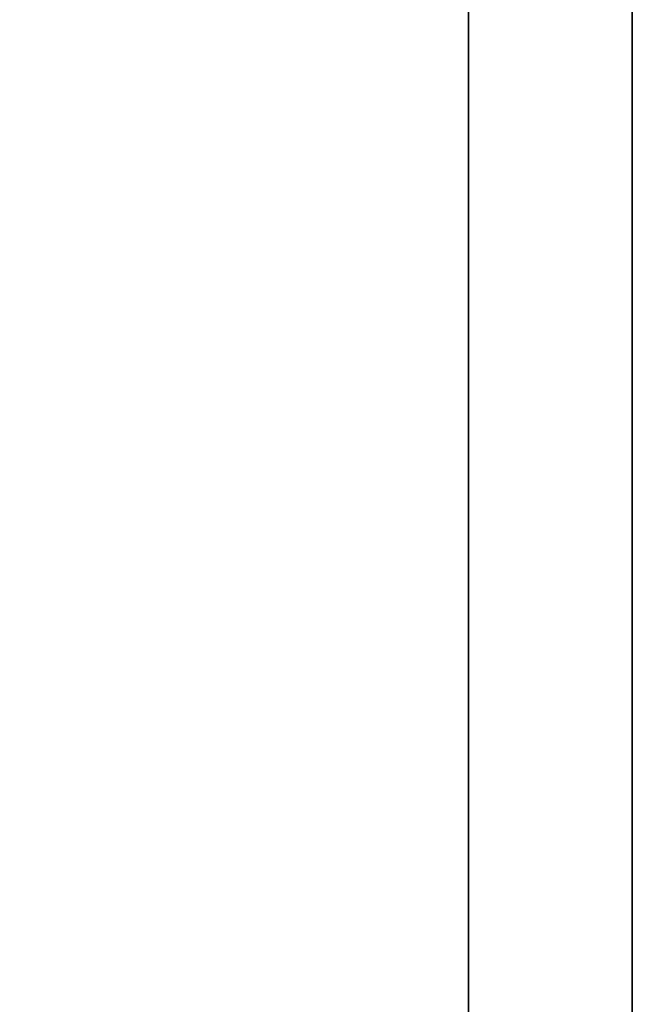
# Model space of a CAD drawing. Header units: millimetres. Extents: x -603 to 3703, y -115 to 193.
# Tile 47 of 256: x -418.61 to -412.92, y -5.2 to 3.82. Entities that reach past the tile are written whole.
import ezdxf

# ---------------------------------------------------------------- set-up
doc = ezdxf.new("R2010")
doc.units = ezdxf.units.MM
doc.layers.add('151', color=7, linetype='Continuous', true_color=0xffffff)

# ---------------------------------------------------------------- blocks, each defined once
blk = doc.blocks.new('UG_SURFACE_001')
at = {"layer": '151', "color": 252, "linetype": 'Continuous', "lineweight": 35}
for points in [[(603, -18, 2212.25), (603, 174.4, 2212.25), (-603, 174.4, 2212.25), (-603, -18, 2212.25)], [(-453, -18, 2062.2499), (-453, 174.4, 2062.2499), (453, 174.4, 2062.2499), (453, -18, 2062.2499)]]:
    blk.add_3dface(points, dxfattribs=at)
blk = doc.blocks.new('UG_SURFACE_033')
at = {"layer": '151', "color": 252, "linetype": 'Continuous', "lineweight": 35}
for points in [[(-414.5, -29.92, 2021.75), (-414.5, 14.42, 2021.75), (-414.5, 14.42, -7.75), (-414.5, -29.92, -7.75)], [(-414.5, 14.42, 2021.75), (-414.5, -29.92, 2021.75), (-413, -29.92, 2020.2501), (-413, 14.42, 2020.2501)], [(-413, 14.42, -7.75), (-413, -29.92, -7.75), (-414.5, -29.92, -7.75), (-414.5, 14.42, -7.75)], [(-413, -29.92, 2020.2501), (-413, -29.92, -7.75), (-413, 14.42, -7.75), (-413, 14.42, 2020.2501)]]:
    blk.add_3dface(points, dxfattribs=at)
blk = doc.blocks.new('UG_SURFACE_034')
at = {"layer": '151', "color": 252, "linetype": 'Continuous', "lineweight": 35}
for points in [[(-414.5, -29.92, 2021.75), (-414.5, 14.42, 2021.75), (-414.5, 14.42, -7.75), (-414.5, -29.92, -7.75)], [(-414.5, 14.42, 2021.75), (-414.5, -29.92, 2021.75), (-413, -29.92, 2020.2501), (-413, 14.42, 2020.2501)], [(-413, 14.42, -7.75), (-413, -29.92, -7.75), (-414.5, -29.92, -7.75), (-414.5, 14.42, -7.75)], [(-413, -29.92, 2020.2501), (-413, -29.92, -7.75), (-413, 14.42, -7.75), (-413, 14.42, 2020.2501)]]:
    blk.add_3dface(points, dxfattribs=at)
blk = doc.blocks.new('UG_SURFACE_035')
at = {"layer": '151', "color": 252, "linetype": 'Continuous', "lineweight": 35}
for points in [[(-414.5, -29.92, 2021.75), (414.5, -29.92, 2021.75), (414.5, 14.42, 2021.75), (-414.5, 14.42, 2021.75)], [(-413, 14.42, 2020.2501), (-413, -29.92, 2020.2501), (-414.5, -29.92, 2021.75), (-414.5, 14.42, 2021.75)], [(-413, -29.92, 2020.2501), (-413, 14.42, 2020.2501), (413, 14.42, 2020.2501), (413, -29.92, 2020.2501)]]:
    blk.add_3dface(points, dxfattribs=at)

msp = doc.modelspace()

# ---------------------------------------------------------------- linework, layer by layer
at = {"layer": '151', "color": 252, "linetype": 'Continuous', "lineweight": 35, "true_color": 0x939598}
for p, q in [((-414.5, -29.92, 2021.75), (-414.5, 14.42, 2021.75)), ((-414.5, -29.92, 2021.75), (-414.5, 14.42, 2021.75)), ((-414.5, 14.42, -7.75), (-414.5, -29.92, -7.75)), ((-414.5, 14.42, -7.75), (-414.5, -29.92, -7.75)), ((-414.5, -29.92, 2021.75), (-414.5, 14.42, 2021.75)), ((-413, -29.92, 2020.25), (-413, 14.42, 2020.25)), ((-413, -29.92, 2020.25), (-413, 14.42, 2020.25)), ((-413, -29.92, 2020.25), (-413, 14.42, 2020.25)), ((-413, 14.42, -7.75), (-413, -29.92, -7.75)), ((-413, 14.42, -7.75), (-413, -29.92, -7.75))]:
    msp.add_line(p, q, dxfattribs=at)

# ---------------------------------------------------------------- block references
for name in ['UG_SURFACE_001', 'UG_SURFACE_033', 'UG_SURFACE_034', 'UG_SURFACE_035']:
    msp.add_blockref(name, (0, 0), dxfattribs=at)

doc.saveas('drawing.dxf')
